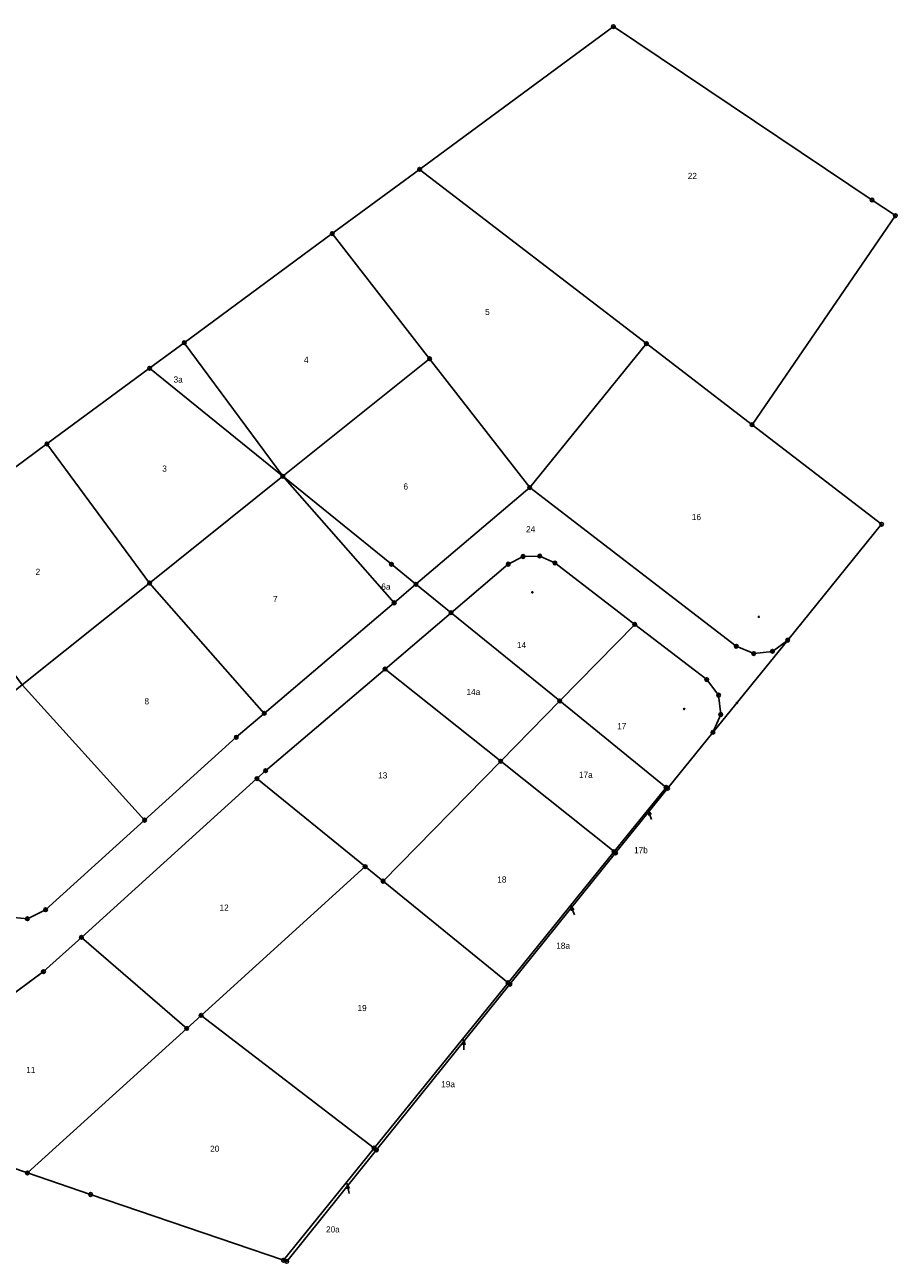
# Model space of a CAD drawing. Extents: x 2409799 to 2410009, y 5786815 to 5786982.
# Tile 2 of 2: x 2409892 to 2410009, y 5786815 to 5786982. Entities that reach past the tile are written whole.
import ezdxf

# ---------------------------------------------------------------- set-up
doc = ezdxf.new("R2010")
doc.units = 0
doc.layers.get('0').update_dxf_attribs({"linetype": 'CONTINUOUS'})
for name, color, linetype in [('10', 10, 'CONTINUOUS'), ('108', 109, 'CONTINUOUS'), ('109', 110, 'CONTINUOUS')]:
    doc.layers.add(name, color=color, linetype=linetype)
doc.styles.add('SIMPLEX', font='CONTINUOUS')

# ---------------------------------------------------------------- blocks, each defined once
blk = doc.blocks.new('1')
at = {"linetype": 'Continuous'}
blk.add_circle((0, 0), 0.25, dxfattribs=at)
blk = doc.blocks.new('GRENZSTEIN')
at = {"linetype": 'Continuous'}
blk.add_circle((0, 0), 0.75, dxfattribs=at)
blk = doc.blocks.new('233')
at = {"layer": '109'}
for points in [[(2, 0.5, 0), (0, 0, 0), (2, -0.5, 0)], [(0, 0, 0), (4, 0, 0)]]:
    blk.add_polyline3d(points, dxfattribs=at)

msp = doc.modelspace()

# ---------------------------------------------------------------- linework, layer by layer
at = {"layer": '108'}
for points in [[(2409989.783, 5786927.909, 0), (2409975.521, 5786938.868, 0), (2409944.933, 5786962.373, 0), (2409971.067, 5786981.631, 0), (2410005.96, 5786958.23, 0), (2410009.1, 5786956.124, 0), (2409989.783, 5786927.909, 0)], [(2409944.933, 5786962.373, 0), (2409975.521, 5786938.868, 0), (2409959.777, 5786919.437, 0), (2409946.28, 5786936.809, 0), (2409933.159, 5786953.698, 0), (2409944.933, 5786962.373, 0)], [(2409933.159, 5786953.698, 0), (2409946.28, 5786936.809, 0), (2409926.484, 5786920.955, 0), (2409913.181, 5786938.977, 0), (2409933.159, 5786953.698, 0)], [(2409913.181, 5786938.977, 0), (2409926.484, 5786920.955, 0), (2409908.509, 5786935.534, 0), (2409913.181, 5786938.977, 0)], [(2409994.574, 5786898.842, 0), (2409992.52, 5786897.337, 0), (2409989.991, 5786897.039, 0), (2409987.643, 5786898.025, 0), (2409959.777, 5786919.437, 0), (2409975.521, 5786938.868, 0), (2409989.783, 5786927.909, 0), (2410007.251, 5786914.486, 0), (2409994.574, 5786898.842, 0)], [(2409926.484, 5786920.955, 0), (2409946.28, 5786936.809, 0), (2409959.777, 5786919.437, 0), (2409944.445, 5786906.385, 0), (2409941.128, 5786909.078, 0), (2409926.484, 5786920.955, 0)], [(2409926.484, 5786920.955, 0), (2409908.506, 5786906.557, 0), (2409894.675, 5786925.32, 0), (2409908.509, 5786935.534, 0), (2409926.484, 5786920.955, 0)], [(2409894.675, 5786925.32, 0), (2409908.506, 5786906.557, 0), (2409891.334, 5786892.805, 0), (2409876.975, 5786912.253, 0), (2409894.675, 5786925.32, 0)], [(2409923.99, 5786888.97, 0), (2409908.506, 5786906.557, 0), (2409926.484, 5786920.955, 0), (2409941.503, 5786903.88, 0), (2409923.99, 5786888.97, 0)], [(2409944.445, 5786906.385, 0), (2409941.503, 5786903.88, 0), (2409926.484, 5786920.955, 0), (2409941.128, 5786909.078, 0), (2409944.445, 5786906.385, 0)], [(2409984.497, 5786886.407, 0), (2409985.557, 5786888.814, 0), (2409985.249, 5786891.425, 0), (2409983.659, 5786893.52, 0), (2409973.952, 5786900.979, 0), (2409963.178, 5786909.257, 0), (2409961.133, 5786910.191, 0), (2409958.886, 5786910.135, 0), (2409956.89, 5786909.1, 0), (2409949.182, 5786902.538, 0), (2409944.445, 5786906.385, 0), (2409959.777, 5786919.437, 0), (2409987.643, 5786898.025, 0), (2409989.991, 5786897.039, 0), (2409992.52, 5786897.337, 0), (2409994.574, 5786898.842, 0), (2409984.497, 5786886.407, 0)], [(2409949.182, 5786902.538, 0), (2409956.89, 5786909.1, 0), (2409958.886, 5786910.135, 0), (2409961.133, 5786910.191, 0), (2409963.178, 5786909.257, 0), (2409973.952, 5786900.979, 0), (2409963.83, 5786890.644, 0), (2409949.182, 5786902.538, 0)], [(2409907.838, 5786874.555, 0), (2409891.334, 5786892.805, 0), (2409908.506, 5786906.557, 0), (2409923.99, 5786888.97, 0), (2409920.201, 5786885.745, 0), (2409907.838, 5786874.555, 0)], [(2409963.83, 5786890.644, 0), (2409955.866, 5786882.512, 0), (2409940.272, 5786894.952, 0), (2409949.182, 5786902.538, 0), (2409963.83, 5786890.644, 0)], [(2409963.83, 5786890.644, 0), (2409973.952, 5786900.979, 0), (2409983.659, 5786893.52, 0), (2409985.249, 5786891.425, 0), (2409985.557, 5786888.814, 0), (2409984.497, 5786886.407, 0), (2409978.366, 5786878.841, 0), (2409978.187, 5786878.986, 0), (2409963.83, 5786890.644, 0)], [(2409922.984, 5786880.171, 0), (2409924.16, 5786881.235, 0), (2409940.272, 5786894.952, 0), (2409955.866, 5786882.512, 0), (2409940.011, 5786866.324, 0), (2409937.589, 5786868.294, 0), (2409922.984, 5786880.171, 0)], [(2409891.334, 5786892.805, 0), (2409907.838, 5786874.555, 0), (2409894.493, 5786862.476, 0), (2409892.028, 5786861.262, 0), (2409889.294, 5786861.535, 0), (2409887.117, 5786863.21, 0), (2409874.943, 5786879.677, 0), (2409891.334, 5786892.805, 0)], [(2409971.165, 5786870.308, 0), (2409955.866, 5786882.512, 0), (2409963.83, 5786890.644, 0), (2409978.187, 5786878.986, 0), (2409971.165, 5786870.308, 0)], [(2409956.856, 5786852.625, 0), (2409940.011, 5786866.324, 0), (2409955.866, 5786882.512, 0), (2409971.165, 5786870.308, 0), (2409956.856, 5786852.625, 0)], [(2409899.312, 5786858.745, 0), (2409922.984, 5786880.171, 0), (2409937.589, 5786868.294, 0), (2409915.466, 5786848.221, 0), (2409913.518, 5786846.454, 0), (2409899.312, 5786858.745, 0)], [(2409978.366, 5786878.841, 0), (2409971.369, 5786870.145, 0), (2409971.165, 5786870.308, 0), (2409978.187, 5786878.986, 0), (2409978.366, 5786878.841, 0)], [(2409971.165, 5786870.308, 0), (2409971.369, 5786870.145, 0), (2409957.108, 5786852.42, 0), (2409956.856, 5786852.625, 0), (2409971.165, 5786870.308, 0)], [(2409938.79, 5786830.299, 0), (2409915.466, 5786848.221, 0), (2409937.589, 5786868.294, 0), (2409940.011, 5786866.324, 0), (2409956.856, 5786852.625, 0), (2409938.79, 5786830.299, 0)], [(2409868.356, 5786835.03, 0), (2409894.204, 5786854.122, 0), (2409899.312, 5786858.745, 0), (2409913.518, 5786846.454, 0), (2409892.029, 5786826.956, 0), (2409882.585, 5786830.178, 0), (2409868.356, 5786835.03, 0)], [(2409956.856, 5786852.625, 0), (2409957.108, 5786852.42, 0), (2409939.11, 5786830.053, 0), (2409938.79, 5786830.299, 0), (2409956.856, 5786852.625, 0)], [(2409892.029, 5786826.956, 0), (2409913.518, 5786846.454, 0), (2409915.466, 5786848.221, 0), (2409938.79, 5786830.299, 0), (2409926.556, 5786815.18, 0), (2409900.551, 5786824.049, 0), (2409892.029, 5786826.956, 0)], [(2409938.79, 5786830.299, 0), (2409939.11, 5786830.053, 0), (2409927.017, 5786815.023, 0), (2409926.556, 5786815.18, 0), (2409938.79, 5786830.299, 0)]]:
    msp.add_polyline3d(points, close=True, dxfattribs=at)
msp.add_polyline3d([(2409889.139, 5786850.381, 0), (2409894.204, 5786854.122, 0), (2409899.312, 5786858.745, 0), (2409922.984, 5786880.171, 0), (2409924.16, 5786881.235, 0), (2409940.272, 5786894.952, 0), (2409949.182, 5786902.538, 0), (2409944.445, 5786906.385, 0), (2409941.503, 5786903.88, 0), (2409923.99, 5786888.97, 0), (2409920.201, 5786885.745, 0), (2409907.838, 5786874.555, 0), (2409894.493, 5786862.476, 0), (2409892.028, 5786861.262, 0), (2409889.294, 5786861.535, 0)], dxfattribs=at)

# ---------------------------------------------------------------- block references
at = {"xscale": 0.333, "yscale": 0.333}
for p in [(2409944.933, 5786962.373), (2409933.159, 5786953.698), (2409913.181, 5786938.977), (2409975.521, 5786938.868), (2409946.28, 5786936.809), (2409894.675, 5786925.32), (2409926.484, 5786920.955), (2409959.777, 5786919.437), (2409958.886, 5786910.135), (2409961.133, 5786910.191), (2409963.178, 5786909.257), (2409956.89, 5786909.1), (2409908.506, 5786906.557), (2409944.445, 5786906.385), (2409960.132, 5786905.293), (2409941.503, 5786903.88), (2409949.182, 5786902.538), (2409973.952, 5786900.979), (2409990.689, 5786901.99), (2409987.643, 5786898.025), (2409994.574, 5786898.842), (2409989.991, 5786897.039), (2409992.52, 5786897.337), (2409940.272, 5786894.952), (2409983.659, 5786893.52), (2409985.249, 5786891.425), (2409963.83, 5786890.644), (2409980.613, 5786889.555), (2409987.728, 5786890.393), (2409923.99, 5786888.97), (2409985.557, 5786888.814), (2409984.497, 5786886.407), (2409920.201, 5786885.745), (2409955.866, 5786882.512), (2409924.16, 5786881.235), (2409922.984, 5786880.171), (2409907.838, 5786874.555), (2409971.165, 5786870.308), (2409971.369, 5786870.145), (2409937.589, 5786868.294), (2409940.011, 5786866.324), (2409894.493, 5786862.476), (2409892.028, 5786861.262), (2409899.312, 5786858.745), (2409894.204, 5786854.122), (2409956.856, 5786852.625), (2409957.108, 5786852.42), (2409915.466, 5786848.221), (2409913.518, 5786846.454), (2409938.79, 5786830.299), (2409939.11, 5786830.053), (2409892.029, 5786826.956)]:
    msp.add_blockref('1', p, dxfattribs=at)
at = {"layer": '10', "xscale": 0.333, "yscale": 0.333}
for p in [(2409971.067, 5786981.631), (2409944.933, 5786962.373), (2410005.96, 5786958.23), (2410009.1, 5786956.124), (2409933.159, 5786953.698), (2409913.181, 5786938.977), (2409975.521, 5786938.868), (2409946.28, 5786936.809), (2409908.509, 5786935.534), (2409989.783, 5786927.909), (2409894.675, 5786925.32), (2409926.484, 5786920.955), (2409959.777, 5786919.437), (2410007.251, 5786914.486), (2409941.128, 5786909.078), (2409956.89, 5786909.1), (2409958.886, 5786910.135), (2409961.133, 5786910.191), (2409963.178, 5786909.257), (2409908.506, 5786906.557), (2409944.445, 5786906.385), (2409941.503, 5786903.88), (2409949.182, 5786902.538), (2409973.952, 5786900.979), (2409987.643, 5786898.025), (2409994.574, 5786898.842), (2409989.991, 5786897.039), (2409992.52, 5786897.337), (2409940.272, 5786894.952), (2409983.659, 5786893.52), (2409985.249, 5786891.425), (2409963.83, 5786890.644), (2409923.99, 5786888.97), (2409985.557, 5786888.814), (2409920.201, 5786885.745), (2409984.497, 5786886.407), (2409955.866, 5786882.512), (2409924.16, 5786881.235), (2409922.984, 5786880.171), (2409978.187, 5786878.986), (2409978.366, 5786878.841), (2409907.838, 5786874.555), (2409971.165, 5786870.308), (2409971.369, 5786870.145), (2409937.589, 5786868.294), (2409940.011, 5786866.324), (2409894.493, 5786862.476), (2409892.028, 5786861.262), (2409899.312, 5786858.745), (2409894.204, 5786854.122), (2409956.856, 5786852.625), (2409957.108, 5786852.42), (2409915.466, 5786848.221), (2409913.518, 5786846.454), (2409938.79, 5786830.299), (2409939.11, 5786830.053), (2409892.029, 5786826.956), (2409900.551, 5786824.049), (2409926.556, 5786815.18), (2409927.017, 5786815.023)]:
    msp.add_blockref('GRENZSTEIN', p, dxfattribs=at)
at = {"layer": '108', "xscale": 0.333, "yscale": 0.333}
for p in [(2409944.933, 5786962.373), (2409944.933, 5786962.373), (2409933.159, 5786953.698), (2409933.159, 5786953.698), (2409913.181, 5786938.977), (2409913.181, 5786938.977), (2409975.521, 5786938.868), (2409975.521, 5786938.868), (2409975.521, 5786938.868), (2409946.28, 5786936.809), (2409946.28, 5786936.809), (2409946.28, 5786936.809), (2409894.675, 5786925.32), (2409894.675, 5786925.32), (2409926.484, 5786920.955), (2409926.484, 5786920.955), (2409926.484, 5786920.955), (2409926.484, 5786920.955), (2409926.484, 5786920.955), (2409926.484, 5786920.955), (2409959.777, 5786919.437), (2409959.777, 5786919.437), (2409959.777, 5786919.437), (2409959.777, 5786919.437), (2409956.89, 5786909.1), (2409956.89, 5786909.1), (2409958.886, 5786910.135), (2409958.886, 5786910.135), (2409961.133, 5786910.191), (2409961.133, 5786910.191), (2409963.178, 5786909.257), (2409963.178, 5786909.257), (2409908.506, 5786906.557), (2409908.506, 5786906.557), (2409908.506, 5786906.557), (2409908.506, 5786906.557), (2409941.503, 5786903.88), (2409941.503, 5786903.88), (2409941.503, 5786903.88), (2409973.952, 5786900.979), (2409973.952, 5786900.979), (2409973.952, 5786900.979), (2409987.643, 5786898.025), (2409987.643, 5786898.025), (2409994.574, 5786898.842), (2409994.574, 5786898.842), (2409989.991, 5786897.039), (2409989.991, 5786897.039), (2409992.52, 5786897.337), (2409992.52, 5786897.337), (2409940.272, 5786894.952), (2409940.272, 5786894.952), (2409940.272, 5786894.952), (2409983.659, 5786893.52), (2409983.659, 5786893.52), (2409985.249, 5786891.425), (2409985.249, 5786891.425), (2409923.99, 5786888.97), (2409923.99, 5786888.97), (2409923.99, 5786888.97), (2409985.557, 5786888.814), (2409985.557, 5786888.814), (2409920.201, 5786885.745), (2409920.201, 5786885.745), (2409984.497, 5786886.407), (2409984.497, 5786886.407), (2409955.866, 5786882.512), (2409955.866, 5786882.512), (2409955.866, 5786882.512), (2409955.866, 5786882.512), (2409924.16, 5786881.235), (2409924.16, 5786881.235), (2409922.984, 5786880.171), (2409922.984, 5786880.171), (2409922.984, 5786880.171), (2409907.838, 5786874.555), (2409907.838, 5786874.555), (2409907.838, 5786874.555), (2409971.369, 5786870.145), (2409971.369, 5786870.145), (2409937.589, 5786868.294), (2409937.589, 5786868.294), (2409937.589, 5786868.294), (2409940.011, 5786866.324), (2409940.011, 5786866.324), (2409940.011, 5786866.324), (2409894.493, 5786862.476), (2409894.493, 5786862.476), (2409892.028, 5786861.262), (2409892.028, 5786861.262), (2409899.312, 5786858.745), (2409899.312, 5786858.745), (2409899.312, 5786858.745), (2409894.204, 5786854.122), (2409894.204, 5786854.122), (2409957.108, 5786852.42), (2409957.108, 5786852.42), (2409915.466, 5786848.221), (2409915.466, 5786848.221), (2409915.466, 5786848.221), (2409913.518, 5786846.454), (2409913.518, 5786846.454), (2409913.518, 5786846.454), (2409939.11, 5786830.053), (2409939.11, 5786830.053), (2409892.029, 5786826.956), (2409892.029, 5786826.956)]:
    msp.add_blockref('GRENZSTEIN', p, dxfattribs=at)
at = {"layer": '109', "xscale": 0.333, "yscale": 0.333}
for p, rotation in [((2409975.764, 5786875.889), 290.0000000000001), ((2409965.347, 5786863.02), 290), ((2409950.89, 5786844.913), 270), ((2409935.18, 5786825.493), 280)]:
    msp.add_blockref('233', p, dxfattribs=dict(at, rotation=rotation))

# ---------------------------------------------------------------- texts
at = {"layer": '109', "linetype": 'Continuous', "style": 'SIMPLEX'}
for s, p in [('22', (2409981.098, 5786961.065)), ('5', (2409953.762, 5786942.711)), ('4', (2409929.336, 5786936.256)), ('3a', (2409911.745, 5786933.598)), ('3', (2409910.226, 5786921.573)), ('6', (2409942.751, 5786919.168)), ('16', (2409981.649, 5786915.045)), ('24', (2409959.29, 5786913.392)), ('2', (2409893.141, 5786907.65)), ('6a', (2409939.769, 5786905.656)), ('7', (2409925.16, 5786903.979)), ('14', (2409958.065, 5786897.777)), ('8', (2409907.822, 5786890.182)), ('14a', (2409951.255, 5786891.44)), ('17', (2409971.573, 5786886.828)), ('13', (2409939.334, 5786880.183)), ('17a', (2409966.419, 5786880.256)), ('17b', (2409973.854, 5786870.093)), ('18', (2409955.407, 5786866.133)), ('12', (2409917.946, 5786862.336)), ('18a', (2409963.356, 5786857.198)), ('19', (2409936.55, 5786848.792)), ('11', (2409891.876, 5786840.438)), ('19a', (2409947.844, 5786838.514)), ('20', (2409916.681, 5786829.806)), ('20a', (2409932.308, 5786818.928))]:
    msp.add_text(s, height=0.833, dxfattribs=at).set_placement(p)

doc.saveas('drawing.dxf')
